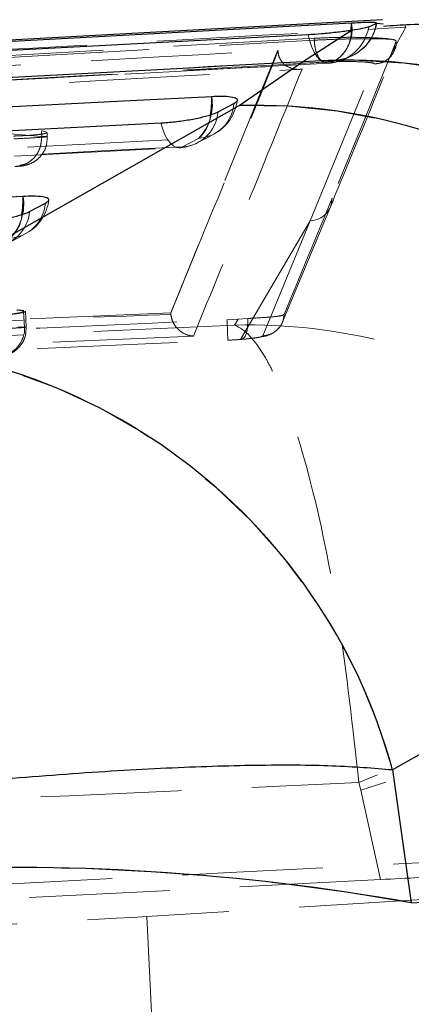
# Model space of a CAD drawing. Header units: millimetres. Extents: x 19 to 411, y 18 to 285.
# Tile 33 of 58: x 213.25 to 216.79, y 262.78 to 271.67. Entities that reach past the tile are written whole.
import ezdxf

# ---------------------------------------------------------------- set-up
doc = ezdxf.new("R2010")
doc.units = ezdxf.units.MM
doc.linetypes.add('HIDDEN', pattern=[1.905, 1.27, -0.635])
doc.layers.add('FORMATO', color=179, linetype='Continuous')
doc.styles.add('SLDTEXTSTYLE0', font='TXT', dxfattribs={"width": 0.75})
doc.dimstyles.new('SLDDIMSTYLE1', dxfattribs={"dimtxt": 3.5, "dimasz": 3.302, "dimexe": 0, "dimexo": 0.0625, "dimgap": 0.875, "dimtad": 1, "dimdec": 0, "dimrnd": 1e-09, "dimzin": 12, "dimdsep": 46, "dimtxsty": 'SLDTEXTSTYLE0', "dimsah": 1, "dimcen": 0.09, "dimadec": 0, "dimazin": 3, "dimtfac": 1, "dimtdec": 0, "dimtofl": 0, "dimtmove": 0, "dimatfit": 3, "dimfxl": 0, "dimfrac": 2, "dimtolj": 1, "dimtzin": 12, "dimarcsym": 0})

# ---------------------------------------------------------------- blocks, each defined once
blk = doc.blocks.new('_D_4')
at = {"layer": 'FORMATO'}
for p, q in [((217.2481, 271.6374), (263.4267, 271.6374)), ((262.4267, 271.6374), (262.4267, 143.4268)), ((244.0237, 143.4268), (263.4267, 143.4268))]:
    blk.add_line(p, q, dxfattribs=at)
for points in [[(262.4267, 271.6374), (261.9187, 268.3354), (262.9347, 268.3354)], [(262.4267, 143.4268), (262.9347, 146.7288), (261.9187, 146.7288)]]:
    blk.add_solid(points, dxfattribs=at)
at = {"layer": 'FORMATO', "insert": (257.915, 179.9231), "char_height": 3.5, "attachment_point": 1, "rotation": 90, "style": 'SLDTEXTSTYLE0'}
blk.add_mtext('128', dxfattribs=at)

msp = doc.modelspace()

# ---------------------------------------------------------------- linework, layer by layer
at = {"color": 7, "linetype": 'Continuous', "lineweight": 25}
for p, q in [((216.525311, 271.66883), (206.488442, 271.121019)), ((216.402732, 271.605799), (216.470959, 271.633932)), ((216.470959, 271.633932), (216.471707, 271.63724)), ((216.471916, 271.638164), (216.532614, 271.632025)), ((215.803945, 271.288076), (216.254227, 271.575937)), ((215.23283, 270.893836), (215.803945, 271.288076)), ((211.444527, 268.739068), (215.23283, 270.893836)), ((215.042999, 270.836601), (215.186447, 270.912567)), ((213.341348, 269.935527), (213.484798, 270.011493)), ((220.404953, 267.047176), (216.617472, 264.892363)), ((216.617472, 264.892363), (216.78645, 263.693207)), ((216.78645, 263.693207), (221.13106, 263.916427))]:
    msp.add_line(p, q, dxfattribs=at)
at = {"color": 8, "linetype": 'Continuous', "lineweight": 25}
msp.add_line((216.243861, 271.574208), (216.248143, 271.637359), dxfattribs=at)
at = {"color": 7, "linetype": 'HIDDEN', "lineweight": 18}
for p, q in [((216.738164, 271.600225), (216.607477, 271.365949)), ((216.738164, 271.600225), (216.607477, 271.365949)), ((216.728635, 271.612236), (216.738164, 271.600225)), ((216.728635, 271.612236), (216.738164, 271.600225)), ((215.803945, 271.288076), (216.254227, 271.575937)), ((215.909149, 271.500626), (207.446564, 271.021688)), ((207.447503, 271.003404), (215.910034, 271.483415)), ((207.447503, 271.003404), (215.910034, 271.483415)), ((215.910034, 271.483415), (215.909149, 271.500626)), ((216.607477, 271.365949), (216.651376, 271.473595)), ((215.582913, 271.393323), (214.615406, 269.020879)), ((215.583269, 271.386945), (215.582913, 271.393323)), ((215.23283, 270.893836), (215.803945, 271.288076)), ((215.875067, 269.853154), (216.452289, 271.268868)), ((215.875067, 269.853154), (216.452289, 271.268868)), ((211.444527, 268.739068), (215.23283, 270.893836)), ((211.818293, 270.834693), (213.44889, 270.663583)), ((213.451385, 270.612428), (211.821407, 270.7598)), ((213.44889, 270.663583), (213.490445, 270.656624)), ((213.451516, 270.612502), (213.44889, 270.663583)), ((213.451516, 270.612502), (213.451385, 270.612428)), ((213.501558, 270.612278), (213.499576, 270.650813)), ((214.866267, 270.596751), (214.72282, 270.520785)), ((214.866267, 270.596751), (214.72282, 270.520785)), ((211.529203, 270.50885), (213.253368, 270.352954)), ((215.623217, 268.940115), (216.055959, 269.979486)), ((215.245688, 268.780941), (215.875067, 269.853154)), ((215.245688, 268.780941), (215.875067, 269.853154)), ((215.445871, 268.812606), (215.875067, 269.853154)), ((215.445871, 268.812606), (215.875067, 269.853154)), ((214.615406, 269.020879), (208.209526, 268.745178)), ((213.243309, 269.047537), (213.290237, 269.04192)), ((213.295162, 268.891671), (213.287834, 269.03432)), ((213.311732, 268.892372), (213.3044, 269.03505)), ((214.615487, 269.019344), (214.615406, 269.020879)), ((214.616714, 269.005129), (214.615487, 269.019344)), ((215.123231, 268.959308), (215.223875, 268.964672)), ((215.223875, 268.964672), (215.191008, 268.90994)), ((215.312056, 268.969977), (215.223875, 268.964672)), ((220.404953, 267.047176), (216.617472, 264.892363)), ((216.617472, 264.892363), (216.78645, 263.693207)), ((216.31423, 264.779413), (216.332139, 264.709332)), ((216.31423, 264.779413), (216.332139, 264.709332)), ((216.332139, 264.709332), (216.508701, 263.90245)), ((216.508701, 263.90245), (205.707025, 263.347456)), ((216.78645, 263.693207), (221.13106, 263.916427)), ((217.042843, 263.731608), (214.398492, 263.569319)), ((214.398492, 263.569319), (214.66969, 258.291075))]:
    msp.add_line(p, q, dxfattribs=at)
at = {"color": 7, "linetype": 'Continuous', "lineweight": 25, "flags": 128}
for points in [[(216.248143, 271.637359), (215.517355, 271.59808), (212.573953, 271.43971), (206.814613, 271.129066)], [(206.415851, 271.036097), (207.140326, 271.074513), (210.08392, 271.230438), (215.856604, 271.535629)], [(214.985872, 270.973274), (214.250004, 270.935514), (211.306531, 270.784491), (205.833789, 270.503709)], [(205.430854, 270.269477), (206.166722, 270.307252), (209.110189, 270.45832), (214.525921, 270.736271)], [(213.284224, 270.072171), (212.548356, 270.034367), (209.604897, 269.883135), (204.808351, 269.636699)]]:
    msp.add_lwpolyline(points, dxfattribs=at)
at = {"color": 7, "linetype": 'HIDDEN', "lineweight": 18, "flags": 128}
for points in [[(216.044696, 271.276945), (216.01689, 271.275633), (215.988895, 271.285111), (215.961456, 271.305108), (215.935303, 271.335119), (215.911135, 271.374324), (215.889594, 271.42168), (215.871254, 271.475935), (215.856604, 271.535629)], [(216.044696, 271.276945), (216.01689, 271.275633), (215.988895, 271.285111), (215.961456, 271.305108), (215.935303, 271.335119), (215.911135, 271.374324), (215.889594, 271.42168), (215.871254, 271.475935), (215.856604, 271.535629)], [(216.607477, 271.365949), (216.584442, 271.309489), (216.366004, 270.774791), (216.071617, 270.056197)], [(216.044696, 271.276945), (215.308739, 271.237829), (212.364912, 271.081203), (206.603292, 270.774016)], [(216.044696, 271.276945), (215.308739, 271.237829), (212.364912, 271.081203), (206.603292, 270.774016)], [(206.674311, 270.799959), (207.410254, 270.839491), (210.354023, 270.997399), (216.108998, 271.305391)], [(206.674311, 270.799959), (207.410254, 270.839491), (210.354023, 270.997399), (216.108998, 271.305391)], [(214.72282, 270.520785), (214.695374, 270.512515), (214.66727, 270.515153), (214.639269, 270.528608), (214.612119, 270.55254), (214.586554, 270.586306), (214.563262, 270.628968), (214.542868, 270.679408), (214.525921, 270.736271)], [(214.72282, 270.520785), (214.695374, 270.512515), (214.66727, 270.515153), (214.639269, 270.528608), (214.612119, 270.55254), (214.586554, 270.586306), (214.563262, 270.628968), (214.542868, 270.679408), (214.525921, 270.736271)], [(214.861, 270.558917), (214.961415, 270.6121), (215.00445, 270.634884)], [(205.714203, 270.127156), (206.450071, 270.164916), (209.393535, 270.315939), (214.866267, 270.596751)], [(205.714203, 270.127156), (206.450071, 270.164916), (209.393535, 270.315939), (214.866267, 270.596751)], [(205.596723, 270.045513), (211.963277, 270.372221), (214.691801, 270.512262)], [(214.72282, 270.520785), (213.986954, 270.483026), (211.043488, 270.331988), (205.627762, 270.054066)], [(214.72282, 270.520785), (213.986954, 270.483026), (211.043488, 270.331988), (205.627762, 270.054066)], [(213.15933, 269.657814), (213.259745, 269.710997), (213.302784, 269.733781)], [(215.245688, 268.780941), (215.26015, 268.78252), (215.273717, 268.791729), (215.285875, 268.808225), (215.296155, 268.831396), (215.30417, 268.860334), (215.309612, 268.893966), (215.312274, 268.93098), (215.312056, 268.969977)], [(215.245688, 268.780941), (215.26015, 268.78252), (215.273717, 268.791729), (215.285875, 268.808225), (215.296155, 268.831396), (215.30417, 268.860334), (215.309612, 268.893966), (215.312274, 268.93098), (215.312056, 268.969977)], [(215.251898, 268.780687), (215.253204, 268.780762), (215.375666, 268.792921), (215.474218, 268.811041), (215.521429, 268.828684), (215.566086, 268.857637), (215.602534, 268.897274), (215.615811, 268.918806), (215.620551, 268.928239), (215.621585, 268.930474), (215.62208, 268.931562), (215.622324, 268.932113), (215.622326, 268.932113), (215.622542, 268.93259)], [(215.251898, 268.780687), (215.253204, 268.780762), (215.375666, 268.792921), (215.474218, 268.811041), (215.521429, 268.828684), (215.566086, 268.857637), (215.602534, 268.897274), (215.615811, 268.918806), (215.620551, 268.928239), (215.621585, 268.930474), (215.62208, 268.931562), (215.622324, 268.932113), (215.622326, 268.932113), (215.622334, 268.932128)], [(205.207612, 263.454953), (205.287974, 263.45908), (205.52687, 263.471359), (205.917779, 263.491446), (206.450045, 263.518789), (207.109142, 263.55266), (207.877096, 263.592118), (208.732959, 263.636091), (209.653385, 263.683388), (210.613266, 263.732695), (211.586416, 263.782704), (212.546296, 263.832027), (213.466722, 263.879308), (214.322584, 263.923281), (215.090537, 263.96274), (215.749636, 263.99661), (216.2819, 264.023954), (216.67281, 264.04404), (216.911705, 264.056319), (216.992067, 264.060447)]]:
    msp.add_lwpolyline(points, dxfattribs=at)
at = {"color": 7, "linetype": 'HIDDEN', "lineweight": 18}
for centre, radius, start, end in [((216.015312, 271.668267), 0.392424, 274.2942853, 350.8402915), ((215.911441, 271.583343), 0.341007, 305.4036698, 9.1141168), ((216.080484, 271.700466), 0.396103, 274.1281225, 350.330083), ((216.076957, 271.709492), 0.406, 292.0257597, 349.6473638), ((215.936317, 271.560262), 0.30786, 304.1186303, 2.5963814), ((216.1977, 266.094258), 5.208722, 15.371725, 94.3354285), ((216.009759, 271.680386), 0.406, 273.0407166, 294.6477228), ((214.551295, 270.904062), 0.440054, 315.7054662, 9.0491396), ((214.843216, 270.940331), 0.344352, 273.8382893, 355.3753989), ((214.814443, 270.99368), 0.406, 297.9043067, 352.3346763), ((215.368798, 265.676172), 5.219435, 15.2287171, 91.4927381), ((214.699742, 270.864391), 0.34438, 273.8423231, 355.3713651), ((214.669247, 270.830715), 0.305869, 310.1007126, 356.0219828), ((214.670994, 270.917714), 0.406, 272.9377412, 297.9041483), ((212.849743, 270.002928), 0.439964, 315.7023953, 9.0550216), ((213.141572, 270.039235), 0.344345, 273.8403351, 355.3790559), ((213.112791, 270.09258), 0.406, 297.9018636, 352.3377929), ((-187.663591, 435.726003), 436.404174, 337.54064859, 337.68956196), ((215.869705, 270.054998), 0.201915, 271.5216154, 0.3402735), ((212.9981, 269.963291), 0.344369, 273.8443982, 355.3756594), ((212.967749, 269.929547), 0.305722, 310.090976, 356.034909), ((208.428193, 268.607549), 6.704272, 1.4227601, 3.0075635), ((211.581585, 263.521809), 5.219059, 15.2247284, 91.5048228), ((219.105159, 258.190995), 7.155175, 80.9933674, 112.9580726), ((218.673512, 257.998899), 7.107175, 76.6227085, 109.2346553), ((213.152002, 243.196039), 20.816895, 79.9451273, 105.9375598)]:
    msp.add_arc(centre, radius, start, end, dxfattribs=at)
at = {"color": 7, "linetype": 'Continuous', "lineweight": 25}
for centre, radius, start, end in [((216.1977, 266.094258), 5.208722, 15.371725, 94.3354285), ((215.368798, 265.676172), 5.219435, 15.2287171, 91.4927381), ((211.581585, 263.521809), 5.219059, 15.2247284, 91.5048228), ((213.152002, 243.196039), 20.816895, 79.9451273, 105.9375598)]:
    msp.add_arc(centre, radius, start, end, dxfattribs=at)
at = {"color": 8, "linetype": 'Continuous', "lineweight": 25}
for centre, radius, start, end in [((214.127896, 270.951187), 0.85826, 350.4974686, 1.4746805), ((212.426287, 270.050055), 0.858222, 350.4999684, 1.4766406)]:
    msp.add_arc(centre, radius, start, end, dxfattribs=at)
at = {"color": 7, "linetype": 'HIDDEN', "lineweight": 18}
for centre, major_axis, ratio, start_param, end_param in [((216.396014, 263.87866), (4.109749, 0.211657), 0.00436621, 1.36972692, 1.54314872), ((208.826984, 263.293725), (6.081977, 0.312493), 0.00436335, 4.27550849, 5.87032894)]:
    msp.add_ellipse(centre, major_axis=major_axis, ratio=ratio, start_param=start_param, end_param=end_param, dxfattribs=at)
for points, knots in [([(206.882991, 271.05006), (208.787049, 271.156694), (212.071501, 271.340636), (215.357233, 271.523409), (216.738164, 271.600225)], [0, 0, 0, 0, 0.579718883, 1, 1, 1, 1]), ([(206.882991, 271.05006), (208.787049, 271.156694), (212.071501, 271.340636), (215.357233, 271.523409), (216.738164, 271.600225)], [0, 0, 0, 0, 0.579718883, 1, 1, 1, 1]), ([(216.604957, 271.492073), (216.589929, 271.494151), (216.547611, 271.500003), (216.438235, 271.506826), (216.27744, 271.510355), (216.099627, 271.50879), (215.97574, 271.504291), (215.9159, 271.501002), (215.909326, 271.500641)], [0, 0, 0, 0, 0.11815326, 0.33270417, 0.54698322, 0.76067314, 0.9737089, 1, 1, 1, 1]), ([(215.910211, 271.48343), (215.912742, 271.458427), (215.917802, 271.408421), (215.939012, 271.34484), (215.967082, 271.298661), (215.988403, 271.289906), (215.999063, 271.285528)], [0, 0, 0, 0, 0.25000109, 0.49999639, 0.74999208, 1, 1, 1, 1]), ([(215.910388, 271.483445), (215.965968, 271.486142), (216.077295, 271.491545), (216.256886, 271.496323), (216.419527, 271.49784), (216.53913, 271.496153), (216.58593, 271.493252), (216.604957, 271.492073)], [0, 0, 0, 0, 0.21321369, 0.42706237, 0.64014217, 0.85369433, 1, 1, 1, 1]), ([(215.910565, 271.483445), (215.913079, 271.458443), (215.918106, 271.408435), (215.939143, 271.34484), (215.966994, 271.298664), (215.988137, 271.289897), (215.998709, 271.285513)], [0, 0, 0, 0, 0.24999615, 0.50001816, 0.74999311, 1, 1, 1, 1]), ([(216.651376, 271.473595), (216.648075, 271.478645), (216.643764, 271.48524), (216.612323, 271.490776), (216.604957, 271.492073)], [0, 0, 0, 0, 0.765729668, 1, 1, 1, 1]), ([(216.651376, 271.473595), (216.650973, 271.453226), (216.650434, 271.425966), (216.637846, 271.402335), (216.634665, 271.396363)], [0, 0, 0, 0, 0.74725019, 1, 1, 1, 1]), ([(208.192058, 270.969966), (208.259989, 270.97387), (208.818377, 271.005961), (211.281964, 271.147604), (213.677671, 271.284474), (215.582913, 271.393323)], [0, 0, 0, 0, 0.02757379, 0.22665569, 1, 1, 1, 1]), ([(214.615487, 269.019344), (214.776692, 269.413325), (215.099465, 270.20217), (215.42633, 270.98194), (215.583249, 271.386895), (215.583269, 271.386945)], [0, 0, 0, 0, 0.49940861, 0.999938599, 1, 1, 1, 1]), ([(214.615487, 269.019344), (214.776692, 269.413325), (215.099465, 270.20217), (215.42633, 270.98194), (215.583249, 271.386895), (215.583269, 271.386945)], [0, 0, 0, 0, 0.49940861, 0.999938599, 1, 1, 1, 1]), ([(215.583269, 271.386945), (215.584827, 271.374118), (215.588359, 271.345038), (215.608003, 271.301157), (215.64953, 271.25254), (215.716517, 271.220923), (215.771575, 271.218547), (215.800155, 271.222391), (215.800714, 271.222466)], [0, 0, 0, 0, 0.08447284, 0.19149351, 0.36072227, 0.66705673, 0.99349044, 1, 1, 1, 1]), ([(216.056347, 269.978189), (216.103832, 270.093296), (216.297917, 270.563774), (216.490496, 271.037735), (216.635959, 271.395737)], [0, 0, 0, 0, 0.24465858, 1, 1, 1, 1]), ([(216.177464, 271.310264), (216.192087, 271.317096), (216.212968, 271.326852), (216.222007, 271.329876), (216.224715, 271.330783)], [0, 0, 0, 0, 0.70036261, 1, 1, 1, 1]), ([(216.634665, 271.396363), (216.628614, 271.381664), (216.61388, 271.345869), (216.573445, 271.308643), (216.518433, 271.276953), (216.477869, 271.271995), (216.452289, 271.268868)], [0, 0, 0, 0, 0.200699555, 0.488762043, 0.677623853, 1, 1, 1, 1]), ([(216.634665, 271.396363), (216.628614, 271.381664), (216.61388, 271.345869), (216.573445, 271.308643), (216.518433, 271.276953), (216.477869, 271.271995), (216.452289, 271.268868)], [0, 0, 0, 0, 0.200699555, 0.488762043, 0.677623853, 1, 1, 1, 1]), ([(215.803945, 271.288076), (213.984871, 271.188943), (210.587138, 271.003778), (207.188327, 270.81805), (205.609169, 270.731756)], [0, 0, 0, 0, 0.53537908, 1, 1, 1, 1]), ([(206.591248, 270.772257), (207.683827, 270.830601), (210.830485, 270.998633), (213.97721, 271.165409), (216.031333, 271.274277)], [0, 0, 0, 0, 0.34721893, 1, 1, 1, 1]), ([(215.998886, 271.285513), (215.876259, 271.27859), (215.263124, 271.243974), (212.687973, 271.098313), (209.990161, 270.945302), (207.782863, 270.819645), (207.537565, 270.805681)], [0, 0, 0, 0, 0.04347733, 0.21738743, 0.91302794, 1, 1, 1, 1]), ([(215.998886, 271.285513), (215.876259, 271.27859), (215.263124, 271.243974), (212.687973, 271.098313), (209.990161, 270.945302), (207.782863, 270.819645), (207.537565, 270.805681)], [0, 0, 0, 0, 0.04347733, 0.21738743, 0.91302794, 1, 1, 1, 1]), ([(216.452289, 271.268868), (216.452369, 271.269072), (216.453607, 271.272219), (216.442194, 271.278172), (216.39094, 271.285135), (216.310644, 271.289766), (216.210703, 271.291476), (216.100948, 271.29031), (216.032861, 271.28711), (215.998886, 271.285513)], [0, 0, 0, 0, 0.0114462, 0.17679655, 0.34193459, 0.50666794, 0.67098566, 0.83582637, 1, 1, 1, 1]), ([(216.452289, 271.268868), (216.452369, 271.269072), (216.453607, 271.272219), (216.442194, 271.278172), (216.39094, 271.285135), (216.310644, 271.289766), (216.210703, 271.291476), (216.100948, 271.29031), (216.032861, 271.28711), (215.998886, 271.285513)], [0, 0, 0, 0, 0.0114462, 0.17679655, 0.34193459, 0.50666794, 0.67098566, 0.83582637, 1, 1, 1, 1]), ([(207.992371, 270.776534), (208.114994, 270.783568), (208.728104, 270.818737), (211.330864, 270.967847), (213.811036, 271.109127), (215.800714, 271.222466)], [0, 0, 0, 0, 0.0471127, 0.2355617, 1, 1, 1, 1]), ([(215.800714, 271.222466), (215.636836, 270.816892), (215.310968, 270.010415), (214.983225, 269.209644), (214.820303, 268.811577)], [0, 0, 0, 0, 0.50289606, 1, 1, 1, 1]), ([(215.800714, 271.222466), (215.636836, 270.816892), (215.310968, 270.010415), (214.983225, 269.209644), (214.820303, 268.811577)], [0, 0, 0, 0, 0.50289606, 1, 1, 1, 1]), ([(213.495966, 270.650634), (213.497055, 270.649827), (213.501888, 270.646244), (213.475121, 270.639117), (213.417789, 270.630593), (213.332859, 270.62347), (213.254752, 270.619583), (213.208883, 270.618346), (213.197153, 270.61803)], [0, 0, 0, 0, 0.06304484, 0.2798923, 0.49570657, 0.71088842, 0.92606704, 1, 1, 1, 1]), ([(213.198479, 270.592266), (213.198499, 270.592266), (213.206557, 270.592266), (213.248646, 270.59563), (213.324438, 270.598537), (213.393635, 270.603133), (213.449061, 270.606827), (213.489644, 270.610049), (213.507296, 270.612452), (213.491882, 270.613502), (213.465262, 270.612502), (213.451527, 270.612502), (213.451516, 270.612502)], [0, 0, 0, 0, 0.00009152, 0.03712005, 0.19380618, 0.35332335, 0.41344712, 0.57059842, 0.72765548, 0.88323088, 0.99990498, 1, 1, 1, 1]), ([(213.214479, 270.343044), (213.223156, 270.343458), (213.249794, 270.344726), (213.28911, 270.349518), (213.343591, 270.363728), (213.402832, 270.39554), (213.457267, 270.44928), (213.497426, 270.525729), (213.499739, 270.583158), (213.500913, 270.612323)], [0, 0, 0, 0, 0.05735178, 0.17606834, 0.30277256, 0.44020584, 0.62037774, 0.80721247, 1, 1, 1, 1]), ([(213.451385, 270.612428), (213.449306, 270.584256), (213.445146, 270.527916), (213.40976, 270.451419), (213.357317, 270.391924), (213.31045, 270.366591), (213.275382, 270.356146), (213.262902, 270.354336), (213.253368, 270.352954)], [0, 0, 0, 0, 0.22052542, 0.44103405, 0.66153607, 0.8820575, 0.9099005, 1, 1, 1, 1]), ([(213.253368, 270.352954), (213.255623, 270.352694), (213.260889, 270.352086), (213.263568, 270.350667), (213.26052, 270.348897), (213.25323, 270.347437), (213.24319, 270.34603), (213.230441, 270.344727), (213.216589, 270.343786), (213.208933, 270.343445), (213.207632, 270.343387)], [0, 0, 0, 0, 0.11707307, 0.27333962, 0.42927313, 0.58519274, 0.64523729, 0.80622085, 0.96706959, 1, 1, 1, 1]), ([(213.302668, 269.034961), (213.303247, 269.03467), (213.308981, 269.03179), (213.287107, 269.024835), (213.236112, 269.015265), (213.154873, 269.006305), (213.072508, 269.000226), (213.020285, 268.997772), (213.002101, 268.996918)], [0, 0, 0, 0, 0.02407245, 0.23866026, 0.45774754, 0.67164127, 0.88565887, 1, 1, 1, 1]), ([(213.227209, 269.046852), (213.245093, 269.045133), (213.280861, 269.041695), (213.293181, 269.033503), (213.272263, 269.024115), (213.217765, 269.014431), (213.142879, 269.00603), (213.08462, 269.001931), (213.058904, 269.000122)], [0, 0, 0, 0, 0.17311518, 0.34621627, 0.5195329, 0.69239335, 0.86421724, 1, 1, 1, 1]), ([(207.692835, 268.629143), (207.82804, 268.635036), (208.50406, 268.664503), (210.980921, 268.773151), (213.322468, 268.878381), (215.123231, 268.959308)], [0, 0, 0, 0, 0.0545864, 0.27293106, 1, 1, 1, 1]), ([(208.209436, 268.727788), (208.209769, 268.727803), (209.278177, 268.775643), (211.414248, 268.855989), (213.548747, 268.973131), (214.616548, 269.005124), (214.616714, 269.005129)], [0, 0, 0, 0, 0.00015583, 0.50028003, 0.99992242, 1, 1, 1, 1]), ([(208.209436, 268.727788), (208.209769, 268.727803), (209.278177, 268.775643), (211.414248, 268.855989), (213.548747, 268.973131), (214.616548, 269.005124), (214.616714, 269.005129)], [0, 0, 0, 0, 0.00015583, 0.50028003, 0.99992242, 1, 1, 1, 1]), ([(214.616714, 269.005129), (214.620574, 268.986245), (214.628272, 268.948583), (214.659675, 268.894365), (214.710617, 268.84355), (214.768083, 268.81779), (214.807014, 268.812147), (214.819636, 268.811606), (214.820303, 268.811577)], [0, 0, 0, 0, 0.157193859, 0.313509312, 0.542513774, 0.851206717, 0.992132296, 1, 1, 1, 1]), ([(215.639679, 269.007438), (215.632229, 269.002952), (215.617131, 268.993858), (215.524027, 268.983505), (215.41365, 268.976071), (215.3362, 268.971425), (215.312056, 268.969977)], [0, 0, 0, 0, 0.28420276, 0.575997, 0.86782194, 1, 1, 1, 1]), ([(215.445871, 268.812606), (215.47246, 268.816786), (215.525637, 268.825147), (215.590866, 268.875269), (215.63122, 268.939601), (215.6371, 268.986775), (215.639677, 269.007453)], [0, 0, 0, 0, 0.264522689, 0.529035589, 0.793555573, 1, 1, 1, 1]), ([(215.445884, 268.812621), (215.472471, 268.816795), (215.525647, 268.825145), (215.590861, 268.875268), (215.631218, 268.939583), (215.637096, 268.98675), (215.639673, 269.007423)], [0, 0, 0, 0, 0.26452806, 0.52907855, 0.79358878, 1, 1, 1, 1]), ([(215.191008, 268.90994), (213.760582, 268.84411), (210.912447, 268.713035), (208.064187, 268.585172), (206.646416, 268.521526)], [0, 0, 0, 0, 0.50223296, 1, 1, 1, 1]), ([(215.191008, 268.90994), (213.760582, 268.84411), (210.912447, 268.713035), (208.064187, 268.585172), (206.646416, 268.521526)], [0, 0, 0, 0, 0.50223296, 1, 1, 1, 1]), ([(213.008497, 268.872374), (213.008517, 268.872374), (213.042433, 268.872374), (213.110877, 268.878459), (213.199605, 268.88264), (213.268889, 268.887617), (213.308772, 268.89101), (213.315976, 268.893002), (213.291805, 268.893572), (213.263709, 268.892252), (213.251301, 268.892252), (213.251289, 268.892252)], [0, 0, 0, 0, 0.00008891, 0.15177966, 0.30456295, 0.44680174, 0.60634161, 0.75302389, 0.90893442, 0.99990886, 1, 1, 1, 1]), ([(213.010404, 268.622228), (213.024554, 268.6232), (213.063494, 268.625873), (213.121227, 268.636327), (213.19032, 268.670129), (213.247448, 268.723692), (213.285244, 268.797494), (213.301861, 268.8587), (213.2946, 268.889706), (213.294178, 268.891507)], [0, 0, 0, 0, 0.0983197, 0.27057649, 0.43110379, 0.60159803, 0.78662873, 0.98760609, 1, 1, 1, 1]), ([(213.029101, 268.62354), (213.039262, 268.624038), (213.065386, 268.62532), (213.105924, 268.630817), (213.159529, 268.646117), (213.217865, 268.679709), (213.270044, 268.733096), (213.308264, 268.808719), (213.309709, 268.86442), (213.310424, 268.891999)], [0, 0, 0, 0, 0.06789152, 0.1745596, 0.31804628, 0.44424199, 0.62748517, 0.81555527, 1, 1, 1, 1]), ([(213.235185, 268.891641), (213.235197, 268.891641), (213.253467, 268.891641), (213.283374, 268.892989), (213.300932, 268.891969), (213.284608, 268.889361), (213.236351, 268.886456), (213.161811, 268.877999), (213.097356, 268.883518), (213.065327, 268.875508), (213.065308, 268.875503)], [0, 0, 0, 0, 0.00010254, 0.15085313, 0.32252479, 0.49193645, 0.65999481, 0.82897006, 0.9998939, 1, 1, 1, 1]), ([(215.191008, 268.90994), (215.19578, 268.910062), (215.660566, 268.9219), (216.237323, 268.855176), (217.332482, 268.53676), (218.444673, 267.949641), (219.626226, 266.738002), (220.032013, 265.735466), (220.225293, 265.257949)], [0, 0, 0, 0, 0.00218946, 0.21325591, 0.26096743, 0.52127377, 0.77197805, 1, 1, 1, 1]), ([(215.191008, 268.90994), (215.19578, 268.910062), (215.660566, 268.9219), (216.237323, 268.855176), (217.332482, 268.53676), (218.444673, 267.949641), (219.626226, 266.738002), (220.032013, 265.735466), (220.225293, 265.257949)], [0, 0, 0, 0, 0.00218946, 0.21325591, 0.26096743, 0.52127377, 0.77197805, 1, 1, 1, 1]), ([(216.31423, 264.779413), (216.258648, 265.273788), (216.141953, 266.311724), (215.865223, 267.634071), (215.625201, 268.327925), (215.398446, 268.752555), (215.28277, 268.875956), (215.191941, 268.909595), (215.191008, 268.90994)], [0, 0, 0, 0, 0.22801886, 0.47872296, 0.73901954, 0.78674252, 0.99781073, 1, 1, 1, 1]), ([(216.31423, 264.779413), (216.258648, 265.273788), (216.141953, 266.311724), (215.865223, 267.634071), (215.625201, 268.327925), (215.398446, 268.752555), (215.28277, 268.875956), (215.191941, 268.909595), (215.191008, 268.90994)], [0, 0, 0, 0, 0.22801886, 0.47872296, 0.73901954, 0.78674252, 0.99781073, 1, 1, 1, 1]), ([(207.699936, 268.446231), (207.835143, 268.452074), (208.511175, 268.481292), (210.988061, 268.589079), (213.329625, 268.693617), (215.130398, 268.774012)], [0, 0, 0, 0, 0.05458681, 0.27293277, 1, 1, 1, 1]), ([(214.820303, 268.811577), (213.688331, 268.76187), (211.420067, 268.662265), (209.151675, 268.56562), (208.015319, 268.517205)], [0, 0, 0, 0, 0.49904786, 1, 1, 1, 1]), ([(214.820303, 268.811577), (213.688331, 268.76187), (211.420067, 268.662265), (209.151675, 268.56562), (208.015319, 268.517205)], [0, 0, 0, 0, 0.49904786, 1, 1, 1, 1]), ([(215.130398, 268.774012), (215.164872, 268.775789), (215.204373, 268.777827), (215.241023, 268.780589), (215.245688, 268.780941)], [0, 0, 0, 0, 0.872720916, 1, 1, 1, 1]), ([(215.245688, 268.780941), (215.259238, 268.782034), (215.305437, 268.785761), (215.372737, 268.793296), (215.431455, 268.803365), (215.441073, 268.809528), (215.445876, 268.812606)], [0, 0, 0, 0, 0.12127771, 0.4134906, 0.70709022, 1, 1, 1, 1]), ([(215.245688, 268.780941), (215.259238, 268.782034), (215.305437, 268.785761), (215.372737, 268.793296), (215.431455, 268.803365), (215.441073, 268.809528), (215.445876, 268.812606)], [0, 0, 0, 0, 0.12127771, 0.4134906, 0.70709022, 1, 1, 1, 1]), ([(216.617472, 264.892363), (216.445817, 264.906402), (216.10251, 264.934479), (215.404712, 264.937915), (214.594264, 264.912393), (213.685205, 264.857681), (212.694943, 264.774843), (211.641627, 264.665932), (210.544684, 264.531935), (209.436098, 264.376576), (208.345168, 264.204899), (207.66324, 264.08105), (207.322273, 264.019126)], [0, 0, 0, 0, 0.10143388, 0.20286518, 0.30221197, 0.40155633, 0.50007957, 0.59860145, 0.69929839, 0.79999542, 0.89999691, 1, 1, 1, 1]), ([(205.831304, 264.309579), (207.581426, 264.386604), (211.07586, 264.540397), (214.570043, 264.699829), (216.31423, 264.779413)], [0, 0, 0, 0, 0.50083111, 1, 1, 1, 1]), ([(205.831304, 264.309579), (207.581426, 264.386604), (211.07586, 264.540397), (214.570043, 264.699829), (216.31423, 264.779413)], [0, 0, 0, 0, 0.50083111, 1, 1, 1, 1])]:
    msp.add_open_spline(points, degree=3, knots=knots, dxfattribs=at)
at = {"color": 7, "linetype": 'Continuous', "lineweight": 25}
for points, knots in [([(216.417933, 271.643603), (216.39766, 271.643287), (216.352657, 271.642585), (216.285208, 271.639213), (216.248143, 271.637359)], [0, 0, 0, 0, 0.450475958, 1, 1, 1, 1]), ([(216.254227, 271.575937), (216.286556, 271.581063), (216.351208, 271.591315), (216.390176, 271.600697), (216.401022, 271.605104), (216.402732, 271.605799)], [0, 0, 0, 0, 0.45726775, 0.91445424, 1, 1, 1, 1]), ([(216.472434, 271.640444), (216.462275, 271.641897), (216.44995, 271.643661), (216.422717, 271.643611), (216.417933, 271.643603)], [0, 0, 0, 0, 0.8243105, 1, 1, 1, 1]), ([(221.751858, 267.70907), (221.689049, 267.940103), (221.556986, 268.425876), (221.212553, 269.117704), (220.749366, 269.787497), (220.17742, 270.376922), (219.525714, 270.860451), (218.8414, 271.218981), (218.14516, 271.462714), (217.455783, 271.59389), (216.916542, 271.638389), (216.615325, 271.613617), (216.534384, 271.606961)], [0, 0, 0, 0, 0.10130467, 0.21300502, 0.32528084, 0.44514176, 0.55902905, 0.66756806, 0.77131568, 0.87051954, 0.96520644, 1, 1, 1, 1]), ([(215.856604, 271.535629), (215.896117, 271.538102), (215.977446, 271.543191), (216.109687, 271.556455), (216.202041, 271.568168), (216.245979, 271.574709), (216.254227, 271.575937)], [0, 0, 0, 0, 0.29763029, 0.61260759, 0.92728294, 1, 1, 1, 1]), ([(215.803945, 271.288076), (213.984871, 271.188943), (210.587138, 271.003778), (207.188327, 270.81805), (205.609169, 270.731756)], [0, 0, 0, 0, 0.53537908, 1, 1, 1, 1]), ([(215.186447, 270.912567), (215.197791, 270.919871), (215.222818, 270.935984), (215.214778, 270.95648), (215.164925, 270.970973), (215.08399, 270.976716), (215.015653, 270.974319), (214.985872, 270.973274)], [0, 0, 0, 0, 0.18017697, 0.39749681, 0.61481339, 0.83213031, 1, 1, 1, 1]), ([(214.525921, 270.736271), (214.5265, 270.736301), (214.566932, 270.738374), (214.654016, 270.745727), (214.786738, 270.764672), (214.907387, 270.789432), (214.995507, 270.814651), (215.029144, 270.830197), (215.042999, 270.836601)], [0, 0, 0, 0, 0.0030816, 0.21517309, 0.42726597, 0.63935652, 0.85144723, 1, 1, 1, 1]), ([(213.484798, 270.011493), (213.496143, 270.018798), (213.521171, 270.034914), (213.513129, 270.055387), (213.463272, 270.069885), (213.382337, 270.075633), (213.314004, 270.073222), (213.284224, 270.072171)], [0, 0, 0, 0, 0.18018765, 0.39750762, 0.61482441, 0.83213924, 1, 1, 1, 1]), ([(212.824278, 269.835183), (212.86603, 269.83813), (212.949536, 269.844024), (213.08346, 269.863388), (213.204064, 269.887954), (213.293158, 269.913307), (213.32717, 269.92899), (213.341348, 269.935527)], [0, 0, 0, 0, 0.212092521, 0.424192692, 0.636288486, 0.848387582, 1, 1, 1, 1]), ([(216.617472, 264.892363), (216.445817, 264.906402), (216.10251, 264.934479), (215.404712, 264.937915), (214.594264, 264.912393), (213.685205, 264.857681), (212.694943, 264.774843), (211.641627, 264.665932), (210.544684, 264.531935), (209.436098, 264.376576), (208.345168, 264.204899), (207.66324, 264.08105), (207.322273, 264.019126)], [0, 0, 0, 0, 0.10143388, 0.20286518, 0.30221197, 0.40155633, 0.50007957, 0.59860145, 0.69929839, 0.79999542, 0.89999691, 1, 1, 1, 1])]:
    msp.add_open_spline(points, degree=3, knots=knots, dxfattribs=at)

# ---------------------------------------------------------------- dimensions: what is measured, and where the dimension line sits
at = {"layer": 'FORMATO'}
dim = msp.add_linear_dim(base=(262.426741, 143.42685), p1=(216.248143, 271.63736), p2=(243.023653, 143.42685), angle=90, dimstyle='SLDDIMSTYLE1', dxfattribs=at)
dim.commit()
dim.dimension.update_dxf_attribs({"geometry": '_D_4', "text_midpoint": (262.426741, 183.802287), "dimtype": 160})

doc.saveas('drawing.dxf')
